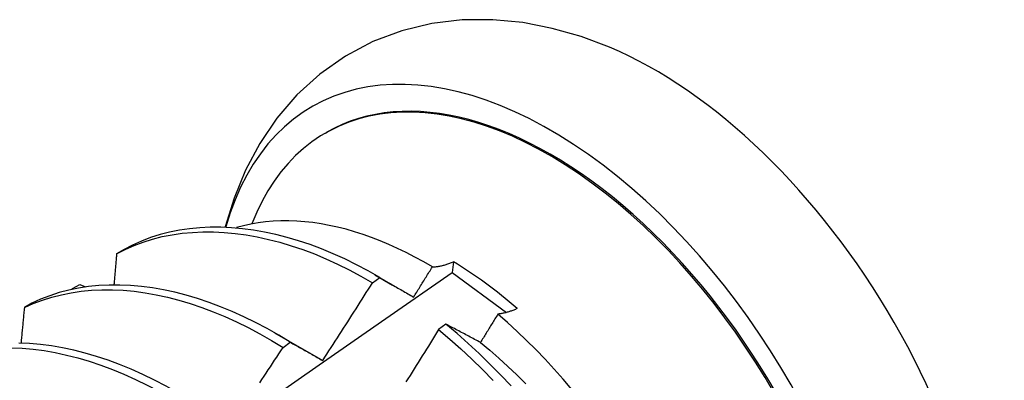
# Model space of a CAD drawing. Header units: inches. Extents: x 17 to 237, y 17 to 149.
# Tile 83 of 118: x 212.495 to 212.836, y 90.428 to 90.553. Entities that reach past the tile are written whole.
import ezdxf

# ---------------------------------------------------------------- set-up
doc = ezdxf.new("R2010")
doc.units = ezdxf.units.IN
doc.header["$MEASUREMENT"] = 0
doc.layers.add('Visible Edges(ANSI)', color=7, linetype='Continuous', lineweight=25)

msp = doc.modelspace()

# ---------------------------------------------------------------- linework, layer by layer
at = {"layer": 'Visible Edges(ANSI)'}
for p, q in [((212.60085, 90.51406), (212.60132, 90.51433)), ((212.53096, 90.4737), (212.52838, 90.4722)), ((212.64526, 90.46944), (212.64478, 90.46573)), ((212.61715, 90.46216), (212.61966, 90.46397)), ((212.61795, 90.46496), (212.62415, 90.46139)), ((212.64478, 90.46573), (212.66363, 90.45187)), ((212.51282, 90.4599), (212.51304, 90.46014)), ((212.51303, 90.45994), (212.51304, 90.46014)), ((212.51304, 90.46014), (212.51568, 90.46157)), ((212.51568, 90.46157), (212.51765, 90.46078)), ((212.49897, 90.45508), (212.49639, 90.45357)), ((212.64263, 90.4478), (212.64011, 90.44593)), ((212.58316, 90.44487), (212.59917, 90.43565)), ((212.58614, 90.43975), (212.58865, 90.44156))]:
    msp.add_line(p, q, dxfattribs=at)
at = {"layer": 'Visible Edges(ANSI)', "flags": 128}
for points in [[(212.69939, 90.5438), (212.68957, 90.54749), (212.67953, 90.55036), (212.66929, 90.55235), (212.65887, 90.55335), (212.64832, 90.55328), (212.63779, 90.55204), (212.62739, 90.54955), (212.61731, 90.54576), (212.60775, 90.54072), (212.59891, 90.53453), (212.59097, 90.52731), (212.58401, 90.51923), (212.57805, 90.51047), (212.57312, 90.5012), (212.56916, 90.49153), (212.5661, 90.48155)], [(212.63793, 90.46766), (212.63492, 90.46941), (212.63191, 90.47106), (212.62889, 90.47262), (212.62588, 90.47408), (212.62287, 90.47544), (212.61986, 90.4767), (212.61687, 90.47786), (212.6139, 90.47891), (212.61094, 90.47986), (212.608, 90.4807), (212.60508, 90.48144), (212.60219, 90.48207), (212.59932, 90.4826), (212.59648, 90.48302), (212.59366, 90.48333), (212.59088, 90.48353), (212.58812, 90.48363), (212.5854, 90.48362), (212.58272, 90.4835), (212.58007, 90.48328), (212.57747, 90.48294), (212.57492, 90.4825), (212.57241, 90.48195), (212.56995, 90.4813)], [(212.52838, 90.4722), (212.53137, 90.47374), (212.53446, 90.47511), (212.53764, 90.4763), (212.5409, 90.47731), (212.54424, 90.47815), (212.54766, 90.47882), (212.55114, 90.47932), (212.5547, 90.47965), (212.55832, 90.47981), (212.56199, 90.4798), (212.56572, 90.47961), (212.5695, 90.47926), (212.57333, 90.47875), (212.57719, 90.47806), (212.5811, 90.47721), (212.58503, 90.47619), (212.589, 90.47501), (212.59298, 90.47366), (212.59699, 90.47215), (212.60101, 90.47048), (212.60504, 90.46864), (212.60907, 90.46664), (212.61311, 90.46448), (212.61715, 90.46216)], [(212.61966, 90.46397), (212.61562, 90.46628), (212.61158, 90.46842), (212.60754, 90.47041), (212.60351, 90.47224), (212.59949, 90.4739), (212.59549, 90.4754), (212.5915, 90.47673), (212.58754, 90.4779), (212.58361, 90.4789), (212.57971, 90.47974), (212.57585, 90.48041), (212.57203, 90.48092), (212.56825, 90.48126), (212.56452, 90.48142), (212.56085, 90.48142), (212.55724, 90.48125), (212.55369, 90.48091), (212.55021, 90.4804), (212.54679, 90.47972), (212.54346, 90.47886), (212.5402, 90.47783), (212.53703, 90.47663), (212.53395, 90.47525), (212.53096, 90.4737)], [(212.52838, 90.4722), (212.52834, 90.47176), (212.5283, 90.47132), (212.52826, 90.47087), (212.52823, 90.47043), (212.52819, 90.46998), (212.52815, 90.46954), (212.52811, 90.46909), (212.52808, 90.46865), (212.52804, 90.4682), (212.528, 90.46776), (212.52796, 90.46731), (212.52792, 90.46687), (212.52789, 90.46642), (212.52785, 90.46598), (212.52781, 90.46553), (212.52777, 90.46509), (212.52773, 90.46464), (212.52769, 90.46419), (212.52766, 90.46375), (212.52762, 90.4633), (212.52758, 90.46286), (212.52754, 90.46241), (212.5275, 90.46196), (212.52746, 90.46152)], [(212.63793, 90.46766), (212.63821, 90.46767), (212.63849, 90.46769), (212.63877, 90.46771), (212.63906, 90.46774), (212.63934, 90.46777), (212.63964, 90.46781), (212.63993, 90.46785), (212.64023, 90.4679), (212.64053, 90.46796), (212.64083, 90.46802), (212.64113, 90.46809), (212.64144, 90.46816), (212.64174, 90.46823), (212.64205, 90.46832), (212.64236, 90.4684), (212.64268, 90.4685), (212.64299, 90.4686), (212.64331, 90.4687), (212.64363, 90.46881), (212.64395, 90.46892), (212.64428, 90.46904), (212.6446, 90.46917), (212.64493, 90.4693), (212.64526, 90.46944)], [(212.63141, 90.45718), (212.63168, 90.45761), (212.63196, 90.45805), (212.63223, 90.45849), (212.6325, 90.45892), (212.63277, 90.45936), (212.63305, 90.45979), (212.63332, 90.46023), (212.63359, 90.46067), (212.63386, 90.4611), (212.63413, 90.46154), (212.63441, 90.46198), (212.63468, 90.46241), (212.63495, 90.46285), (212.63522, 90.46329), (212.63549, 90.46372), (212.63576, 90.46416), (212.63603, 90.4646), (212.6363, 90.46504), (212.63658, 90.46547), (212.63685, 90.46591), (212.63712, 90.46635), (212.63739, 90.46678), (212.63766, 90.46722), (212.63793, 90.46766)], [(212.29847, 90.22038), (212.32165, 90.2371), (212.34481, 90.25377), (212.36795, 90.2704), (212.39108, 90.28697), (212.41419, 90.3035), (212.43729, 90.31997), (212.46038, 90.33639), (212.48346, 90.35276), (212.50652, 90.36907), (212.52958, 90.38533), (212.55263, 90.40153), (212.57567, 90.41767), (212.59871, 90.43375), (212.62175, 90.44977), (212.64478, 90.46573)], [(212.61966, 90.46397), (212.62014, 90.46369), (212.62062, 90.46342), (212.6211, 90.46314), (212.62158, 90.46287), (212.62207, 90.46259), (212.62255, 90.46231), (212.62304, 90.46203), (212.62352, 90.46175), (212.62401, 90.46147), (212.6245, 90.46119), (212.62499, 90.46091), (212.62548, 90.46063), (212.62597, 90.46035), (212.62646, 90.46006), (212.62695, 90.45978), (212.62744, 90.45949), (212.62793, 90.45921), (212.62843, 90.45892), (212.62892, 90.45863), (212.62942, 90.45834), (212.62992, 90.45805), (212.63041, 90.45776), (212.63091, 90.45747), (212.63141, 90.45718)], [(212.49639, 90.45357), (212.49947, 90.45495), (212.50264, 90.45616), (212.5059, 90.45719), (212.50923, 90.45804), (212.51264, 90.45872), (212.51613, 90.45923), (212.51968, 90.45956), (212.5233, 90.45973), (212.52697, 90.45972), (212.5307, 90.45955), (212.53448, 90.4592), (212.5383, 90.45869), (212.54216, 90.45801), (212.54607, 90.45716), (212.55, 90.45615), (212.55396, 90.45498), (212.55795, 90.45364), (212.56195, 90.45213), (212.56597, 90.45047), (212.57, 90.44864), (212.57404, 90.44666), (212.57808, 90.44451), (212.58211, 90.44221), (212.58614, 90.43975)], [(212.58865, 90.44156), (212.58462, 90.44401), (212.58058, 90.44631), (212.57654, 90.44844), (212.57251, 90.45041), (212.56848, 90.45223), (212.56446, 90.45388), (212.56046, 90.45537), (212.55647, 90.45669), (212.55251, 90.45786), (212.54858, 90.45886), (212.54468, 90.45969), (212.54082, 90.46036), (212.537, 90.46086), (212.53322, 90.46119), (212.5295, 90.46135), (212.52583, 90.46134), (212.52222, 90.46117), (212.51867, 90.46082), (212.51519, 90.4603), (212.51179, 90.4596), (212.50846, 90.45874), (212.50521, 90.45769), (212.50205, 90.45648), (212.49897, 90.45508)], [(212.59988, 90.43524), (212.60061, 90.43635), (212.60134, 90.43747), (212.60207, 90.43859), (212.6028, 90.4397), (212.60352, 90.44082), (212.60425, 90.44194), (212.60497, 90.44306), (212.60569, 90.44418), (212.60642, 90.4453), (212.60714, 90.44642), (212.60786, 90.44754), (212.60858, 90.44866), (212.6093, 90.44978), (212.61002, 90.4509), (212.61073, 90.45203), (212.61145, 90.45315), (212.61217, 90.45428), (212.61288, 90.4554), (212.61359, 90.45653), (212.61431, 90.45765), (212.61502, 90.45878), (212.61573, 90.45991), (212.61644, 90.46103), (212.61715, 90.46216)], [(212.49639, 90.45357), (212.49634, 90.45306), (212.4963, 90.45256), (212.49625, 90.45205), (212.4962, 90.45155), (212.49615, 90.45104), (212.4961, 90.45053), (212.49606, 90.45003), (212.49601, 90.44952), (212.49596, 90.44901), (212.49591, 90.44851), (212.49586, 90.448), (212.49581, 90.44749), (212.49577, 90.44699), (212.49572, 90.44648), (212.49567, 90.44597), (212.49562, 90.44547), (212.49557, 90.44496), (212.49552, 90.44445), (212.49547, 90.44394), (212.49542, 90.44344), (212.49537, 90.44293), (212.49532, 90.44242), (212.49527, 90.44191), (212.49523, 90.44141)], [(212.66732, 90.45321), (212.66702, 90.45308), (212.66673, 90.45295), (212.66643, 90.45283), (212.66614, 90.45271), (212.66585, 90.4526), (212.66556, 90.45249), (212.66527, 90.45238), (212.66498, 90.45228), (212.66469, 90.45219), (212.66441, 90.4521), (212.66413, 90.45201), (212.66385, 90.45193), (212.66357, 90.45185), (212.66329, 90.45178), (212.66302, 90.45171), (212.66274, 90.45164), (212.66247, 90.45158), (212.6622, 90.45153), (212.66193, 90.45148), (212.66167, 90.45143), (212.6614, 90.45139), (212.66114, 90.45135), (212.66088, 90.45132), (212.66062, 90.45129)], [(212.66062, 90.45129), (212.66037, 90.45088), (212.66013, 90.45047), (212.65988, 90.45006), (212.65963, 90.44965), (212.65938, 90.44924), (212.65913, 90.44883), (212.65888, 90.44842), (212.65863, 90.44801), (212.65838, 90.4476), (212.65813, 90.44719), (212.65788, 90.44679), (212.65763, 90.44638), (212.65738, 90.44597), (212.65713, 90.44556), (212.65688, 90.44515), (212.65663, 90.44474), (212.65638, 90.44433), (212.65613, 90.44392), (212.65588, 90.44352), (212.65563, 90.44311), (212.65538, 90.4427), (212.65513, 90.44229), (212.65488, 90.44188), (212.65463, 90.44147)], [(212.68631, 90.42521), (212.68327, 90.42878), (212.68018, 90.43227), (212.67704, 90.43567), (212.67384, 90.43898), (212.6706, 90.44221), (212.66732, 90.44533), (212.66399, 90.44836), (212.66062, 90.45129)], [(212.64011, 90.44593), (212.63941, 90.4448), (212.6387, 90.44366), (212.638, 90.44252), (212.63729, 90.44138), (212.63658, 90.44025), (212.63587, 90.43911), (212.63516, 90.43798), (212.63445, 90.43684), (212.63374, 90.43571), (212.63303, 90.43458), (212.63232, 90.43345), (212.63161, 90.43231), (212.63089, 90.43118), (212.63018, 90.43005), (212.62946, 90.42892), (212.62874, 90.42779)], [(212.64011, 90.44593), (212.644, 90.44266), (212.64784, 90.43926), (212.65163, 90.43573), (212.65537, 90.43209), (212.65906, 90.42833)], [(212.65463, 90.44147), (212.65412, 90.44175), (212.65361, 90.44202), (212.6531, 90.44229), (212.65259, 90.44256), (212.65209, 90.44282), (212.65158, 90.44309), (212.65108, 90.44336), (212.65057, 90.44363), (212.65007, 90.44389), (212.64957, 90.44416), (212.64907, 90.44442), (212.64857, 90.44469), (212.64807, 90.44495), (212.64757, 90.44521), (212.64707, 90.44547), (212.64657, 90.44574), (212.64608, 90.446), (212.64558, 90.44626), (212.64509, 90.44652), (212.64459, 90.44677), (212.6441, 90.44703), (212.64361, 90.44729), (212.64312, 90.44755), (212.64263, 90.4478)], [(212.66523, 90.42639), (212.66159, 90.43024), (212.6579, 90.43399), (212.65415, 90.43762), (212.65036, 90.44114), (212.64651, 90.44454), (212.64263, 90.4478)], [(212.49194, 90.43965), (212.49567, 90.43948), (212.49945, 90.43914), (212.50327, 90.43864), (212.50713, 90.43796), (212.51103, 90.43712), (212.51497, 90.43611), (212.51893, 90.43494), (212.52291, 90.43361), (212.52692, 90.43212), (212.53094, 90.43046), (212.53497, 90.42864), (212.539, 90.42667), (212.54304, 90.42454), (212.54708, 90.42225), (212.5511, 90.4198), (212.55512, 90.4172)], [(212.55763, 90.41903), (212.55361, 90.42162), (212.54958, 90.42405), (212.54555, 90.42633), (212.54151, 90.42845), (212.53747, 90.43041), (212.53344, 90.43222), (212.52943, 90.43386), (212.52542, 90.43534), (212.52144, 90.43666), (212.51748, 90.43782), (212.51355, 90.43881), (212.50965, 90.43964), (212.50579, 90.4403), (212.50197, 90.4408), (212.4982, 90.44112), (212.49448, 90.44128)], [(212.57805, 90.42753), (212.57879, 90.42864), (212.57953, 90.42975), (212.58027, 90.43086), (212.581, 90.43196), (212.58174, 90.43307), (212.58248, 90.43419), (212.58321, 90.4353), (212.58394, 90.43641), (212.58468, 90.43752), (212.58541, 90.43863), (212.58614, 90.43975)], [(212.58865, 90.44156), (212.58911, 90.44131), (212.58957, 90.44105), (212.59003, 90.4408), (212.59049, 90.44054), (212.59095, 90.44028), (212.59141, 90.44003), (212.59188, 90.43977), (212.59234, 90.43951), (212.59281, 90.43925), (212.59327, 90.43898), (212.59374, 90.43872), (212.59421, 90.43846), (212.59468, 90.43819), (212.59515, 90.43793), (212.59562, 90.43766), (212.59609, 90.4374), (212.59656, 90.43713), (212.59703, 90.43686), (212.59751, 90.43659), (212.59798, 90.43632), (212.59845, 90.43605), (212.59893, 90.43578), (212.59941, 90.43551), (212.59988, 90.43524)], [(212.65463, 90.44147), (212.65784, 90.43881), (212.66101, 90.43605), (212.66416, 90.43318), (212.66726, 90.43023), (212.67032, 90.42718)], [(212.59917, 90.43565), (212.5992, 90.43564), (212.59923, 90.43562), (212.59926, 90.4356), (212.59929, 90.43558), (212.59932, 90.43557), (212.59935, 90.43555), (212.59938, 90.43553), (212.59941, 90.43552), (212.59944, 90.4355), (212.59947, 90.43548), (212.5995, 90.43546), (212.59953, 90.43545), (212.59956, 90.43543), (212.59959, 90.43541), (212.59962, 90.43539), (212.59965, 90.43538), (212.59967, 90.43536), (212.5997, 90.43534), (212.59973, 90.43533), (212.59976, 90.43531), (212.59979, 90.43529), (212.59982, 90.43527), (212.59985, 90.43526), (212.59988, 90.43524)]]:
    msp.add_lwpolyline(points, dxfattribs=at)
at = {"layer": 'Visible Edges(ANSI)'}
for centre, major_axis, start_param, end_param in [((212.67908, 90.37965), (0.08287, -0.14354), 5.846554, 9.93506), ((212.71527, 90.40055), (-0.08287, 0.14354), 3.791126, 5.633652), ((212.67908, 90.37965), (0.07776, -0.13468), 0, 3.141593), ((212.6786, 90.37938), (-0.07776, 0.13468), 2.781963, 6.718398), ((212.64325, 90.35897), (0.06837, -0.11842), 2.104631, 2.335486)]:
    msp.add_ellipse(centre, major_axis=major_axis, ratio=0.57735, start_param=start_param, end_param=end_param, dxfattribs=at)

doc.saveas('drawing.dxf')
